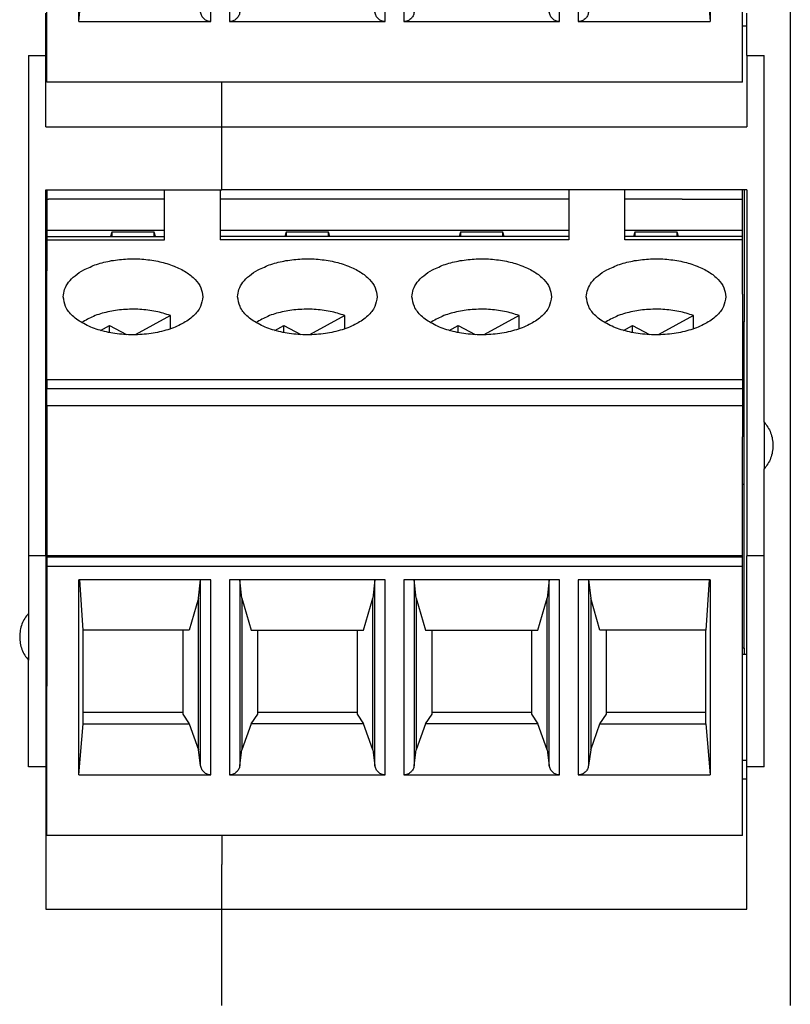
# Model space of a CAD drawing. Header units: inches. Extents: x -1190 to -677, y -1057 to -660.
# Tile 24 of 31: x -966 to -943, y -717 to -688. Entities that reach past the tile are written whole.
import ezdxf

# ---------------------------------------------------------------- set-up
doc = ezdxf.new("R2010")
doc.units = ezdxf.units.IN

# ---------------------------------------------------------------- blocks, each defined once
blk = doc.blocks.new('MSTBO_2_5-4-G1L_H_Select__00364411_1_4__87', base_point=(-964.825, -707.546))
at = {"color": 7, "linetype": 'Continuous'}
for p, q in [((-964.825, -693.312), (-964.825, -693.584)), ((-944.875, -693.584), (-944.875, -693.312)), ((-964.825, -693.584), (-964.825, -694.469)), ((-964.825, -693.584), (-964.775, -693.584)), ((-961.45, -693.584), (-964.775, -693.584)), ((-949.85, -693.584), (-959.85, -693.584)), ((-946.6, -693.584), (-948.25, -693.584)), ((-946.6, -693.584), (-944.875, -693.584)), ((-944.875, -694.469), (-944.875, -693.584)), ((-964.825, -694.469), (-961.45, -694.469)), ((-964.825, -694.469), (-964.825, -694.65)), ((-959.85, -694.469), (-949.85, -694.469)), ((-948.25, -694.469), (-944.875, -694.469)), ((-944.875, -694.65), (-944.875, -694.469)), ((-964.825, -694.65), (-964.825, -694.693)), ((-964.825, -694.693), (-964.825, -694.747)), ((-964.825, -694.747), (-964.825, -695.637)), ((-962.955, -694.532), (-962.995, -694.65)), ((-961.745, -694.532), (-962.955, -694.532)), ((-962.955, -694.532), (-962.955, -694.65)), ((-961.705, -694.65), (-961.745, -694.532)), ((-961.745, -694.65), (-961.745, -694.532)), ((-957.955, -694.532), (-957.995, -694.65)), ((-957.955, -694.532), (-957.955, -694.65)), ((-956.745, -694.532), (-957.955, -694.532)), ((-956.705, -694.65), (-956.745, -694.532)), ((-956.745, -694.65), (-956.745, -694.532)), ((-952.955, -694.532), (-952.995, -694.65)), ((-952.955, -694.532), (-952.955, -694.65)), ((-951.745, -694.532), (-952.955, -694.532)), ((-951.745, -694.65), (-951.745, -694.532)), ((-951.705, -694.65), (-951.745, -694.532)), ((-947.955, -694.532), (-947.995, -694.65)), ((-946.745, -694.532), (-947.955, -694.532)), ((-947.955, -694.532), (-947.955, -694.65)), ((-946.745, -694.65), (-946.745, -694.532)), ((-946.705, -694.65), (-946.745, -694.532)), ((-944.875, -694.747), (-944.875, -694.65)), ((-944.875, -695.637), (-944.875, -694.747)), ((-964.825, -696.538), (-964.825, -695.637)), ((-944.875, -696.304), (-944.875, -695.637)), ((-944.875, -696.304), (-944.875, -696.538)), ((-944.875, -696.538), (-944.875, -698.748)), ((-944.875, -698.748), (-944.875, -699.017)), ((-944.875, -699.017), (-944.875, -699.476)), ((-944.875, -699.476), (-944.875, -699.499)), ((-944.875, -699.499), (-944.875, -700.395)), ((-944.875, -701.256), (-944.875, -700.395)), ((-964.825, -701.256), (-964.825, -703.801)), ((-944.875, -703.801), (-944.875, -701.256)), ((-964.825, -703.801), (-964.825, -703.839)), ((-944.875, -703.839), (-944.875, -703.801)), ((-964.825, -703.839), (-964.825, -704.116)), ((-944.875, -704.116), (-944.875, -703.839)), ((-964.825, -704.116), (-964.825, -707.546)), ((-944.875, -706.64), (-944.875, -704.116))]:
    blk.add_line(p, q, dxfattribs=at)
blk = doc.blocks.new('MSTBT_2_5-4-ST_IP20_KPL_H_Select_9__88', base_point=(-964.825, -711.831))
at = {"color": 7, "linetype": 'Continuous'}
for p, q in [((-961.45, -694.65), (-961.45, -693.312)), ((-959.85, -693.312), (-959.85, -694.65)), ((-949.85, -693.312), (-949.85, -694.65)), ((-948.25, -694.65), (-948.25, -693.312)), ((-964.825, -694.65), (-961.45, -694.65)), ((-964.825, -694.65), (-964.825, -694.693)), ((-964.825, -694.693), (-964.825, -694.747)), ((-964.825, -694.747), (-964.825, -695.637)), ((-961.45, -694.747), (-961.45, -694.65)), ((-949.85, -694.65), (-959.85, -694.65)), ((-959.85, -694.65), (-959.85, -694.747)), ((-949.85, -694.65), (-949.85, -694.747)), ((-948.25, -694.747), (-948.25, -694.65)), ((-944.875, -694.65), (-948.25, -694.65)), ((-944.875, -694.747), (-944.875, -694.65)), ((-944.875, -695.637), (-944.875, -694.747)), ((-964.825, -696.538), (-964.825, -695.637)), ((-944.875, -696.304), (-944.875, -695.637)), ((-944.875, -696.304), (-944.875, -696.538)), ((-964.825, -698.748), (-964.825, -696.538)), ((-944.875, -696.538), (-944.875, -698.748)), ((-961.278, -696.918), (-962.292, -697.47)), ((-961.278, -697.301), (-961.278, -696.918)), ((-956.278, -696.918), (-957.292, -697.47)), ((-956.278, -697.301), (-956.278, -696.918)), ((-951.278, -696.918), (-952.292, -697.47)), ((-951.278, -697.301), (-951.278, -696.918)), ((-946.278, -696.918), (-947.292, -697.47)), ((-946.278, -697.301), (-946.278, -696.918)), ((-963.284, -697.344), (-963.023, -697.202)), ((-963.023, -697.202), (-962.539, -697.465)), ((-963.023, -697.407), (-963.023, -697.202)), ((-958.284, -697.344), (-958.023, -697.202)), ((-958.023, -697.202), (-957.539, -697.465)), ((-958.023, -697.407), (-958.023, -697.202)), ((-953.284, -697.344), (-953.023, -697.202)), ((-953.023, -697.407), (-953.023, -697.202)), ((-953.023, -697.202), (-952.539, -697.465)), ((-948.284, -697.344), (-948.023, -697.202)), ((-948.023, -697.407), (-948.023, -697.202)), ((-948.023, -697.202), (-947.539, -697.465)), ((-964.825, -698.748), (-964.825, -699.017)), ((-944.875, -698.748), (-944.875, -699.017)), ((-964.825, -699.499), (-964.825, -699.017)), ((-944.875, -699.017), (-944.875, -699.476)), ((-964.825, -699.499), (-944.875, -699.499)), ((-964.825, -699.499), (-964.825, -701.256)), ((-944.875, -699.476), (-944.875, -699.499)), ((-944.875, -699.499), (-944.875, -700.395)), ((-944.875, -701.256), (-944.875, -700.395)), ((-964.825, -701.256), (-964.825, -703.801)), ((-944.875, -703.801), (-944.875, -701.256)), ((-964.825, -703.801), (-944.875, -703.801)), ((-964.825, -703.801), (-964.825, -703.839)), ((-944.875, -703.839), (-944.875, -703.801)), ((-964.825, -703.839), (-964.825, -704.116)), ((-944.875, -704.116), (-944.875, -703.839)), ((-964.825, -704.116), (-964.825, -707.546)), ((-944.875, -706.64), (-944.875, -704.116)), ((-963.9, -710.09), (-963.9, -704.493)), ((-960.116, -704.493), (-963.9, -704.493)), ((-963.775, -705.938), (-963.876, -704.493)), ((-960.475, -705.023), (-960.416, -704.493)), ((-955.116, -704.493), (-959.584, -704.493)), ((-959.225, -705.023), (-959.284, -704.493)), ((-955.416, -704.493), (-955.475, -705.023)), ((-950.116, -704.493), (-954.584, -704.493)), ((-954.225, -705.023), (-954.284, -704.493)), ((-950.416, -704.493), (-950.475, -705.023)), ((-945.8, -704.493), (-949.584, -704.493)), ((-949.284, -704.493), (-949.225, -705.023)), ((-945.824, -704.493), (-945.925, -705.938)), ((-945.8, -704.493), (-945.8, -710.09)), ((-960.475, -705.023), (-960.74, -705.938)), ((-960.475, -709.373), (-960.475, -705.023)), ((-959.225, -705.023), (-959.225, -709.373)), ((-959.225, -705.023), (-958.96, -705.938)), ((-955.74, -705.938), (-955.475, -705.023)), ((-955.475, -709.373), (-955.475, -705.023)), ((-954.225, -705.023), (-953.96, -705.938)), ((-954.225, -705.023), (-954.225, -709.373)), ((-950.74, -705.938), (-950.475, -705.023)), ((-950.475, -709.373), (-950.475, -705.023)), ((-948.96, -705.938), (-949.225, -705.023)), ((-949.225, -705.023), (-949.225, -709.373)), ((-963.775, -708.288), (-963.775, -705.938)), ((-960.74, -705.938), (-963.775, -705.938)), ((-960.925, -705.938), (-960.925, -708.288)), ((-958.96, -705.938), (-955.74, -705.938)), ((-958.775, -708.288), (-958.775, -705.938)), ((-955.925, -705.938), (-955.925, -708.288)), ((-953.96, -705.938), (-950.74, -705.938)), ((-953.775, -708.288), (-953.775, -705.938)), ((-950.925, -705.938), (-950.925, -708.288)), ((-945.925, -705.938), (-948.96, -705.938)), ((-948.775, -708.288), (-948.775, -705.938)), ((-945.925, -708.288), (-945.925, -705.938)), ((-944.875, -711.831), (-944.875, -706.64)), ((-964.825, -711.831), (-964.825, -707.546)), ((-963.775, -708.622), (-963.775, -708.288)), ((-963.775, -708.288), (-960.925, -708.288)), ((-960.925, -708.288), (-960.925, -708.344)), ((-958.775, -708.344), (-958.775, -708.288)), ((-958.775, -708.288), (-955.925, -708.288)), ((-955.925, -708.288), (-955.925, -708.344)), ((-953.775, -708.344), (-953.775, -708.288)), ((-953.775, -708.288), (-950.925, -708.288)), ((-950.925, -708.288), (-950.925, -708.344)), ((-948.775, -708.344), (-948.775, -708.288)), ((-948.775, -708.288), (-945.925, -708.288)), ((-945.925, -708.622), (-945.925, -708.288)), ((-960.925, -708.344), (-960.74, -708.622)), ((-958.96, -708.622), (-958.775, -708.344)), ((-955.925, -708.344), (-955.74, -708.622)), ((-953.96, -708.622), (-953.775, -708.344)), ((-950.925, -708.344), (-950.74, -708.622)), ((-948.96, -708.622), (-948.775, -708.344)), ((-963.9, -710.09), (-963.775, -708.622)), ((-963.775, -708.622), (-960.74, -708.622)), ((-960.74, -708.622), (-960.475, -709.373)), ((-958.96, -708.622), (-959.225, -709.373)), ((-955.74, -708.622), (-958.96, -708.622)), ((-955.475, -709.373), (-955.74, -708.622)), ((-953.96, -708.622), (-954.225, -709.373)), ((-950.74, -708.622), (-953.96, -708.622)), ((-950.475, -709.373), (-950.74, -708.622)), ((-949.225, -709.373), (-948.96, -708.622)), ((-948.96, -708.622), (-945.925, -708.622)), ((-945.925, -708.622), (-945.8, -710.09)), ((-960.413, -709.824), (-960.475, -709.373)), ((-959.287, -709.824), (-959.225, -709.373)), ((-955.475, -709.373), (-955.413, -709.824)), ((-954.287, -709.824), (-954.225, -709.373)), ((-950.475, -709.373), (-950.413, -709.824)), ((-949.225, -709.373), (-949.287, -709.824)), ((-963.9, -710.09), (-960.116, -710.09)), ((-959.584, -710.09), (-955.116, -710.09)), ((-954.584, -710.09), (-950.116, -710.09)), ((-949.584, -710.09), (-945.8, -710.09)), ((-944.875, -711.831), (-964.825, -711.831))]:
    blk.add_line(p, q, dxfattribs=at)
at = {"color": 2, "linetype": 'Continuous'}
for p, q in [((-964.825, -694.747), (-961.45, -694.747)), ((-949.85, -694.747), (-959.85, -694.747)), ((-944.875, -694.747), (-948.25, -694.747)), ((-964.825, -698.748), (-944.875, -698.748)), ((-944.875, -699.017), (-964.825, -699.017)), ((-964.825, -703.839), (-944.875, -703.839)), ((-944.875, -704.116), (-964.825, -704.116)), ((-960.413, -709.824), (-960.413, -704.493)), ((-960.116, -710.09), (-960.116, -704.493)), ((-959.584, -704.493), (-959.584, -710.09)), ((-959.287, -704.493), (-959.287, -709.824)), ((-955.413, -709.824), (-955.413, -704.493)), ((-955.116, -710.09), (-955.116, -704.493)), ((-954.584, -704.493), (-954.584, -710.09)), ((-954.287, -704.493), (-954.287, -709.824)), ((-950.413, -709.824), (-950.413, -704.493)), ((-950.116, -710.09), (-950.116, -704.493)), ((-949.584, -704.493), (-949.584, -710.09)), ((-949.287, -704.493), (-949.287, -709.824))]:
    blk.add_line(p, q, dxfattribs=at)
at = {"color": 7, "linetype": 'Continuous'}
for points, knots in [([(-963.764, -695.611), (-963.643, -695.554), (-963.388, -695.434), (-962.961, -695.335), (-962.505, -695.285), (-962.04, -695.295), (-961.592, -695.362), (-961.184, -695.484), (-960.836, -695.654), (-960.57, -695.864), (-960.387, -696.109), (-960.362, -696.294), (-960.35, -696.381)], [0, 0, 0, 0, 0.40181, 0.842026, 1.30584, 1.775734, 2.233539, 2.6624, 3.048927, 3.385907, 3.676067, 3.936289, 3.936289, 3.936289, 3.936289]), ([(-958.764, -695.611), (-958.643, -695.554), (-958.388, -695.434), (-957.961, -695.335), (-957.505, -695.285), (-957.04, -695.295), (-956.592, -695.362), (-956.184, -695.484), (-955.836, -695.654), (-955.57, -695.864), (-955.387, -696.109), (-955.362, -696.294), (-955.35, -696.381)], [0, 0, 0, 0, 0.40181, 0.842026, 1.30584, 1.775734, 2.233539, 2.6624, 3.048927, 3.385907, 3.676067, 3.936289, 3.936289, 3.936289, 3.936289]), ([(-953.764, -695.611), (-953.643, -695.554), (-953.388, -695.434), (-952.961, -695.335), (-952.505, -695.285), (-952.04, -695.295), (-951.592, -695.362), (-951.184, -695.484), (-950.836, -695.654), (-950.57, -695.864), (-950.387, -696.109), (-950.362, -696.294), (-950.35, -696.381)], [0, 0, 0, 0, 0.40181, 0.842026, 1.30584, 1.775734, 2.233539, 2.6624, 3.048927, 3.385907, 3.676067, 3.936289, 3.936289, 3.936289, 3.936289]), ([(-948.764, -695.611), (-948.643, -695.554), (-948.388, -695.434), (-947.961, -695.335), (-947.505, -695.285), (-947.04, -695.295), (-946.592, -695.362), (-946.184, -695.484), (-945.836, -695.654), (-945.57, -695.864), (-945.387, -696.109), (-945.362, -696.294), (-945.35, -696.381)], [0, 0, 0, 0, 0.40181, 0.842026, 1.30584, 1.775734, 2.233539, 2.6624, 3.048927, 3.385907, 3.676067, 3.936289, 3.936289, 3.936289, 3.936289]), ([(-964.35, -696.381), (-964.342, -696.309), (-964.325, -696.158), (-964.199, -695.95), (-964.011, -695.759), (-963.85, -695.662), (-963.764, -695.611)], [0, 0, 0, 0, 0.215954, 0.449852, 0.713715, 1.01223, 1.01223, 1.01223, 1.01223]), ([(-959.35, -696.381), (-959.342, -696.309), (-959.325, -696.158), (-959.199, -695.95), (-959.011, -695.759), (-958.85, -695.662), (-958.764, -695.611)], [0, 0, 0, 0, 0.215954, 0.449852, 0.713715, 1.01223, 1.01223, 1.01223, 1.01223]), ([(-954.35, -696.381), (-954.342, -696.309), (-954.325, -696.158), (-954.199, -695.95), (-954.011, -695.759), (-953.85, -695.662), (-953.764, -695.611)], [0, 0, 0, 0, 0.215954, 0.449852, 0.713715, 1.01223, 1.01223, 1.01223, 1.01223]), ([(-949.35, -696.381), (-949.342, -696.309), (-949.325, -696.158), (-949.199, -695.95), (-949.011, -695.759), (-948.85, -695.662), (-948.764, -695.611)], [0, 0, 0, 0, 0.215954, 0.449852, 0.713715, 1.01223, 1.01223, 1.01223, 1.01223]), ([(-960.35, -696.381), (-960.365, -696.478), (-960.397, -696.686), (-960.624, -696.953), (-960.945, -697.174), (-961.361, -697.342), (-961.839, -697.447), (-962.35, -697.482), (-962.861, -697.447), (-963.339, -697.342), (-963.755, -697.174), (-964.076, -696.953), (-964.303, -696.686), (-964.335, -696.478), (-964.35, -696.381)], [0, 0, 0, 0, 0.290046, 0.620104, 1.009866, 1.458796, 1.953281, 2.472248, 2.991215, 3.485699, 3.934629, 4.324392, 4.65445, 4.944495, 4.944495, 4.944495, 4.944495]), ([(-955.35, -696.381), (-955.365, -696.478), (-955.397, -696.686), (-955.624, -696.953), (-955.945, -697.174), (-956.361, -697.342), (-956.839, -697.447), (-957.35, -697.482), (-957.861, -697.447), (-958.339, -697.342), (-958.755, -697.174), (-959.076, -696.953), (-959.303, -696.686), (-959.335, -696.478), (-959.35, -696.381)], [0, 0, 0, 0, 0.290046, 0.620104, 1.009866, 1.458796, 1.953281, 2.472248, 2.991215, 3.485699, 3.934629, 4.324392, 4.65445, 4.944495, 4.944495, 4.944495, 4.944495]), ([(-950.35, -696.381), (-950.365, -696.478), (-950.397, -696.686), (-950.624, -696.953), (-950.945, -697.174), (-951.361, -697.342), (-951.839, -697.447), (-952.35, -697.482), (-952.861, -697.447), (-953.339, -697.342), (-953.755, -697.174), (-954.076, -696.953), (-954.303, -696.686), (-954.335, -696.478), (-954.35, -696.381)], [0, 0, 0, 0, 0.290046, 0.620104, 1.009866, 1.458796, 1.953281, 2.472248, 2.991215, 3.485699, 3.934629, 4.324392, 4.65445, 4.944495, 4.944495, 4.944495, 4.944495]), ([(-945.35, -696.381), (-945.365, -696.478), (-945.397, -696.686), (-945.624, -696.953), (-945.945, -697.174), (-946.361, -697.342), (-946.839, -697.447), (-947.35, -697.482), (-947.861, -697.447), (-948.339, -697.342), (-948.755, -697.174), (-949.076, -696.953), (-949.303, -696.686), (-949.335, -696.478), (-949.35, -696.381)], [0, 0, 0, 0, 0.290046, 0.620104, 1.009866, 1.458796, 1.953281, 2.472248, 2.991215, 3.485699, 3.934629, 4.324392, 4.65445, 4.944495, 4.944495, 4.944495, 4.944495]), ([(-961.278, -696.918), (-961.416, -696.875), (-961.701, -696.785), (-962.155, -696.734), (-962.619, -696.737), (-963.066, -696.804), (-963.476, -696.921), (-963.711, -697.055), (-963.822, -697.119)], [0, 0, 0, 0, 0.433279, 0.894079, 1.363331, 1.820954, 2.248267, 2.630614, 2.630614, 2.630614, 2.630614]), ([(-956.278, -696.918), (-956.416, -696.875), (-956.701, -696.785), (-957.155, -696.734), (-957.619, -696.737), (-958.066, -696.804), (-958.476, -696.921), (-958.711, -697.055), (-958.822, -697.119)], [0, 0, 0, 0, 0.433279, 0.894079, 1.363331, 1.820954, 2.248267, 2.630614, 2.630614, 2.630614, 2.630614]), ([(-951.278, -696.918), (-951.416, -696.875), (-951.701, -696.785), (-952.155, -696.734), (-952.619, -696.737), (-953.066, -696.804), (-953.476, -696.921), (-953.711, -697.055), (-953.822, -697.119)], [0, 0, 0, 0, 0.433279, 0.894079, 1.363331, 1.820954, 2.248267, 2.630614, 2.630614, 2.630614, 2.630614]), ([(-946.278, -696.918), (-946.416, -696.875), (-946.701, -696.785), (-947.155, -696.734), (-947.619, -696.737), (-948.066, -696.804), (-948.476, -696.921), (-948.711, -697.055), (-948.822, -697.119)], [0, 0, 0, 0, 0.433279, 0.894079, 1.363331, 1.820954, 2.248267, 2.630614, 2.630614, 2.630614, 2.630614]), ([(-960.116, -710.09), (-960.152, -710.086), (-960.224, -710.079), (-960.317, -710.019), (-960.387, -709.932), (-960.405, -709.86), (-960.413, -709.824)], [0, 0, 0, 0, 0.1068649, 0.2144446, 0.3230942, 0.4326417, 0.4326417, 0.4326417, 0.4326417]), ([(-959.287, -709.824), (-959.295, -709.86), (-959.313, -709.932), (-959.383, -710.019), (-959.476, -710.079), (-959.548, -710.086), (-959.584, -710.09)], [0, 0, 0, 0, 0.1095476, 0.2181972, 0.3257768, 0.4326417, 0.4326417, 0.4326417, 0.4326417]), ([(-955.116, -710.09), (-955.152, -710.086), (-955.224, -710.079), (-955.317, -710.019), (-955.387, -709.932), (-955.405, -709.86), (-955.413, -709.824)], [0, 0, 0, 0, 0.1068649, 0.2144446, 0.3230942, 0.4326417, 0.4326417, 0.4326417, 0.4326417]), ([(-954.287, -709.824), (-954.295, -709.86), (-954.313, -709.932), (-954.383, -710.019), (-954.476, -710.079), (-954.548, -710.086), (-954.584, -710.09)], [0, 0, 0, 0, 0.1095476, 0.2181972, 0.3257768, 0.4326417, 0.4326417, 0.4326417, 0.4326417]), ([(-950.116, -710.09), (-950.152, -710.086), (-950.224, -710.079), (-950.317, -710.019), (-950.387, -709.932), (-950.405, -709.86), (-950.413, -709.824)], [0, 0, 0, 0, 0.1068649, 0.2144446, 0.3230942, 0.4326417, 0.4326417, 0.4326417, 0.4326417]), ([(-949.287, -709.824), (-949.295, -709.86), (-949.313, -709.932), (-949.383, -710.019), (-949.476, -710.079), (-949.548, -710.086), (-949.584, -710.09)], [0, 0, 0, 0, 0.1095476, 0.2181972, 0.3257768, 0.4326417, 0.4326417, 0.4326417, 0.4326417])]:
    blk.add_open_spline(points, degree=3, knots=knots, dxfattribs=at)
blk = doc.blocks.new('MSTBT_2_5-4-ST_IP20_KPL_H_Select_10_6__89', base_point=(-944.825, -706.64))
at = {"color": 7, "linetype": 'Continuous'}
for p, q in [((-944.825, -694.65), (-944.825, -694.693)), ((-944.825, -694.693), (-944.825, -694.924)), ((-944.825, -694.924), (-944.825, -695.932)), ((-944.825, -695.932), (-944.825, -695.964)), ((-944.825, -695.964), (-944.825, -696.304)), ((-944.825, -696.304), (-944.825, -696.782)), ((-944.825, -696.782), (-944.825, -697.095)), ((-944.825, -701.751), (-944.825, -697.095)), ((-944.825, -705.491), (-944.825, -701.751)), ((-944.825, -705.981), (-944.825, -705.491)), ((-944.825, -706.457), (-944.825, -705.981)), ((-944.825, -706.457), (-944.825, -706.64))]:
    blk.add_line(p, q, dxfattribs=at)
blk = doc.blocks.new('mstbo_2_5-4-g1r_1_4__90', base_point=(-964.775, -706.64))
at = {"color": 7, "linetype": 'Continuous'}
for p, q in [((-944.825, -693.312), (-944.825, -694.65)), ((-961.45, -693.584), (-964.775, -693.584)), ((-949.85, -693.584), (-959.85, -693.584)), ((-946.6, -693.584), (-948.25, -693.584)), ((-944.825, -694.65), (-944.825, -694.693)), ((-944.825, -694.693), (-944.825, -694.924)), ((-944.825, -694.924), (-944.825, -695.932)), ((-944.825, -695.932), (-944.825, -695.964)), ((-944.825, -695.964), (-944.825, -696.304)), ((-944.825, -696.304), (-944.825, -696.782)), ((-944.825, -696.782), (-944.825, -697.095)), ((-944.875, -697.095), (-944.825, -697.095)), ((-944.825, -701.751), (-944.825, -697.095)), ((-944.875, -701.751), (-944.825, -701.751)), ((-944.825, -705.491), (-944.825, -701.751)), ((-944.825, -705.981), (-944.825, -705.491)), ((-944.825, -706.457), (-944.825, -705.981)), ((-944.825, -706.457), (-944.875, -706.457)), ((-944.825, -706.457), (-944.825, -706.64))]:
    blk.add_line(p, q, dxfattribs=at)
blk = doc.blocks.new('MSTBT_2_5-4-ST_IP20_KPL_H_Select_4__95', base_point=(-964.825, -690.231))
at = {"color": 7, "linetype": 'Continuous'}
for p, q in [((-961.45, -673.05), (-961.45, -672.078)), ((-959.85, -672.078), (-959.85, -673.05)), ((-949.85, -672.078), (-949.85, -673.05)), ((-948.25, -673.05), (-948.25, -672.078)), ((-964.825, -673.05), (-961.45, -673.05)), ((-964.825, -673.05), (-964.825, -673.093)), ((-964.825, -673.093), (-964.825, -673.147)), ((-964.825, -673.147), (-964.825, -674.037)), ((-961.45, -673.147), (-961.45, -673.05)), ((-949.85, -673.05), (-959.85, -673.05)), ((-959.85, -673.05), (-959.85, -673.147)), ((-949.85, -673.05), (-949.85, -673.147)), ((-944.875, -673.05), (-948.25, -673.05)), ((-948.25, -673.147), (-948.25, -673.05)), ((-944.875, -673.147), (-944.875, -673.05)), ((-944.875, -674.037), (-944.875, -673.147)), ((-964.825, -674.938), (-964.825, -674.037)), ((-944.875, -674.704), (-944.875, -674.037)), ((-944.875, -674.704), (-944.875, -674.938)), ((-964.825, -677.148), (-964.825, -674.938)), ((-944.875, -674.938), (-944.875, -677.148)), ((-961.278, -675.318), (-962.292, -675.87)), ((-961.278, -675.701), (-961.278, -675.318)), ((-956.278, -675.318), (-957.292, -675.87)), ((-956.278, -675.701), (-956.278, -675.318)), ((-951.278, -675.318), (-952.292, -675.87)), ((-951.278, -675.701), (-951.278, -675.318)), ((-946.278, -675.318), (-947.292, -675.87)), ((-946.278, -675.701), (-946.278, -675.318)), ((-963.284, -675.744), (-963.023, -675.602)), ((-963.023, -675.807), (-963.023, -675.602)), ((-963.023, -675.602), (-962.539, -675.865)), ((-958.284, -675.744), (-958.023, -675.602)), ((-958.023, -675.807), (-958.023, -675.602)), ((-958.023, -675.602), (-957.539, -675.865)), ((-953.284, -675.744), (-953.023, -675.602)), ((-953.023, -675.807), (-953.023, -675.602)), ((-953.023, -675.602), (-952.539, -675.865)), ((-948.284, -675.744), (-948.023, -675.602)), ((-948.023, -675.602), (-947.539, -675.865)), ((-948.023, -675.807), (-948.023, -675.602)), ((-964.825, -677.148), (-964.825, -677.417)), ((-944.875, -677.148), (-944.875, -677.417)), ((-964.825, -677.417), (-964.825, -677.899)), ((-944.875, -677.417), (-944.875, -677.876)), ((-964.825, -677.899), (-944.875, -677.899)), ((-964.825, -677.899), (-964.825, -679.656)), ((-944.875, -677.876), (-944.875, -677.899)), ((-944.875, -677.899), (-944.875, -678.795)), ((-944.875, -679.656), (-944.875, -678.795)), ((-964.825, -679.656), (-964.825, -682.201)), ((-944.875, -682.201), (-944.875, -679.656)), ((-964.825, -682.201), (-944.875, -682.201)), ((-964.825, -682.201), (-964.825, -682.239)), ((-964.825, -682.239), (-964.825, -682.516)), ((-944.875, -682.239), (-944.875, -682.201)), ((-944.875, -682.516), (-944.875, -682.239)), ((-964.825, -682.516), (-964.825, -685.946)), ((-944.875, -685.056), (-944.875, -682.516)), ((-960.116, -682.893), (-963.9, -682.893)), ((-963.9, -688.49), (-963.9, -682.893)), ((-963.775, -684.338), (-963.876, -682.893)), ((-960.475, -683.423), (-960.416, -682.893)), ((-955.116, -682.893), (-959.584, -682.893)), ((-959.225, -683.423), (-959.284, -682.893)), ((-955.416, -682.893), (-955.475, -683.423)), ((-950.116, -682.893), (-954.584, -682.893)), ((-954.225, -683.423), (-954.284, -682.893)), ((-950.416, -682.893), (-950.475, -683.423)), ((-945.8, -682.893), (-949.584, -682.893)), ((-949.284, -682.893), (-949.225, -683.423)), ((-945.824, -682.893), (-945.925, -684.338)), ((-945.8, -682.893), (-945.8, -688.49)), ((-960.475, -683.423), (-960.74, -684.338)), ((-960.475, -687.773), (-960.475, -683.423)), ((-959.225, -683.423), (-959.225, -687.773)), ((-959.225, -683.423), (-958.96, -684.338)), ((-955.74, -684.338), (-955.475, -683.423)), ((-955.475, -687.773), (-955.475, -683.423)), ((-954.225, -683.423), (-954.225, -687.773)), ((-954.225, -683.423), (-953.96, -684.338)), ((-950.74, -684.338), (-950.475, -683.423)), ((-950.475, -687.773), (-950.475, -683.423)), ((-949.225, -683.423), (-949.225, -687.773)), ((-948.96, -684.338), (-949.225, -683.423)), ((-960.74, -684.338), (-963.775, -684.338)), ((-963.775, -686.688), (-963.775, -684.338)), ((-960.925, -684.338), (-960.925, -686.688)), ((-958.96, -684.338), (-955.74, -684.338)), ((-958.775, -686.688), (-958.775, -684.338)), ((-955.925, -684.338), (-955.925, -686.688)), ((-953.96, -684.338), (-950.74, -684.338)), ((-953.775, -686.688), (-953.775, -684.338)), ((-950.925, -684.338), (-950.925, -686.688)), ((-945.925, -684.338), (-948.96, -684.338)), ((-948.775, -686.688), (-948.775, -684.338)), ((-945.925, -686.688), (-945.925, -684.338)), ((-944.875, -685.946), (-944.875, -685.056)), ((-964.825, -690.231), (-964.825, -685.946)), ((-944.875, -690.231), (-944.875, -685.946)), ((-963.775, -687.022), (-963.775, -686.688)), ((-963.775, -686.688), (-960.925, -686.688)), ((-960.925, -686.688), (-960.925, -686.744)), ((-960.925, -686.744), (-960.74, -687.022)), ((-958.96, -687.022), (-958.775, -686.744)), ((-958.775, -686.744), (-958.775, -686.688)), ((-958.775, -686.688), (-955.925, -686.688)), ((-955.925, -686.688), (-955.925, -686.744)), ((-955.925, -686.744), (-955.74, -687.022)), ((-953.96, -687.022), (-953.775, -686.744)), ((-953.775, -686.744), (-953.775, -686.688)), ((-953.775, -686.688), (-950.925, -686.688)), ((-950.925, -686.688), (-950.925, -686.744)), ((-950.925, -686.744), (-950.74, -687.022)), ((-948.96, -687.022), (-948.775, -686.744)), ((-948.775, -686.744), (-948.775, -686.688)), ((-948.775, -686.688), (-945.925, -686.688)), ((-945.925, -687.022), (-945.925, -686.688)), ((-963.9, -688.49), (-963.775, -687.022)), ((-963.775, -687.022), (-960.74, -687.022)), ((-960.74, -687.022), (-960.475, -687.773)), ((-958.96, -687.022), (-959.225, -687.773)), ((-955.74, -687.022), (-958.96, -687.022)), ((-955.475, -687.773), (-955.74, -687.022)), ((-953.96, -687.022), (-954.225, -687.773)), ((-950.74, -687.022), (-953.96, -687.022)), ((-950.475, -687.773), (-950.74, -687.022)), ((-949.225, -687.773), (-948.96, -687.022)), ((-948.96, -687.022), (-945.925, -687.022)), ((-945.925, -687.022), (-945.8, -688.49)), ((-960.413, -688.224), (-960.475, -687.773)), ((-959.287, -688.224), (-959.225, -687.773)), ((-955.475, -687.773), (-955.413, -688.224)), ((-954.287, -688.224), (-954.225, -687.773)), ((-950.475, -687.773), (-950.413, -688.224)), ((-949.225, -687.773), (-949.287, -688.224)), ((-963.9, -688.49), (-960.116, -688.49)), ((-959.584, -688.49), (-955.116, -688.49)), ((-954.584, -688.49), (-950.116, -688.49)), ((-949.584, -688.49), (-945.8, -688.49)), ((-944.875, -690.231), (-964.825, -690.231))]:
    blk.add_line(p, q, dxfattribs=at)
at = {"color": 2, "linetype": 'Continuous'}
for p, q in [((-964.825, -673.147), (-961.45, -673.147)), ((-949.85, -673.147), (-959.85, -673.147)), ((-944.875, -673.147), (-948.25, -673.147)), ((-964.825, -677.148), (-944.875, -677.148)), ((-944.875, -677.417), (-964.825, -677.417)), ((-964.825, -682.239), (-944.875, -682.239)), ((-944.875, -682.516), (-964.825, -682.516)), ((-960.413, -688.224), (-960.413, -682.893)), ((-960.116, -688.49), (-960.116, -682.893)), ((-959.584, -682.893), (-959.584, -688.49)), ((-959.287, -682.893), (-959.287, -688.224)), ((-955.413, -688.224), (-955.413, -682.893)), ((-955.116, -688.49), (-955.116, -682.893)), ((-954.584, -682.893), (-954.584, -688.49)), ((-954.287, -682.893), (-954.287, -688.224)), ((-950.413, -688.224), (-950.413, -682.893)), ((-950.116, -688.49), (-950.116, -682.893)), ((-949.584, -682.893), (-949.584, -688.49)), ((-949.287, -682.893), (-949.287, -688.224))]:
    blk.add_line(p, q, dxfattribs=at)
at = {"color": 7, "linetype": 'Continuous'}
for points, knots in [([(-963.764, -674.011), (-963.643, -673.954), (-963.388, -673.834), (-962.961, -673.735), (-962.505, -673.685), (-962.04, -673.695), (-961.592, -673.762), (-961.184, -673.884), (-960.836, -674.054), (-960.57, -674.264), (-960.387, -674.509), (-960.362, -674.694), (-960.35, -674.781)], [0, 0, 0, 0, 0.40181, 0.842026, 1.30584, 1.775734, 2.233539, 2.6624, 3.048927, 3.385907, 3.676067, 3.936289, 3.936289, 3.936289, 3.936289]), ([(-958.764, -674.011), (-958.643, -673.954), (-958.388, -673.834), (-957.961, -673.735), (-957.505, -673.685), (-957.04, -673.695), (-956.592, -673.762), (-956.184, -673.884), (-955.836, -674.054), (-955.57, -674.264), (-955.387, -674.509), (-955.362, -674.694), (-955.35, -674.781)], [0, 0, 0, 0, 0.40181, 0.842026, 1.30584, 1.775734, 2.233539, 2.6624, 3.048927, 3.385907, 3.676067, 3.936289, 3.936289, 3.936289, 3.936289]), ([(-953.764, -674.011), (-953.643, -673.954), (-953.388, -673.834), (-952.961, -673.735), (-952.505, -673.685), (-952.04, -673.695), (-951.592, -673.762), (-951.184, -673.884), (-950.836, -674.054), (-950.57, -674.264), (-950.387, -674.509), (-950.362, -674.694), (-950.35, -674.781)], [0, 0, 0, 0, 0.40181, 0.842026, 1.30584, 1.775734, 2.233539, 2.6624, 3.048927, 3.385907, 3.676067, 3.936289, 3.936289, 3.936289, 3.936289]), ([(-948.764, -674.011), (-948.643, -673.954), (-948.388, -673.834), (-947.961, -673.735), (-947.505, -673.685), (-947.04, -673.695), (-946.592, -673.762), (-946.184, -673.884), (-945.836, -674.054), (-945.57, -674.264), (-945.387, -674.509), (-945.362, -674.694), (-945.35, -674.781)], [0, 0, 0, 0, 0.40181, 0.842026, 1.30584, 1.775734, 2.233539, 2.6624, 3.048927, 3.385907, 3.676067, 3.936289, 3.936289, 3.936289, 3.936289]), ([(-964.35, -674.781), (-964.342, -674.709), (-964.325, -674.558), (-964.199, -674.35), (-964.011, -674.159), (-963.85, -674.062), (-963.764, -674.011)], [0, 0, 0, 0, 0.215954, 0.449852, 0.713715, 1.01223, 1.01223, 1.01223, 1.01223]), ([(-959.35, -674.781), (-959.342, -674.709), (-959.325, -674.558), (-959.199, -674.35), (-959.011, -674.159), (-958.85, -674.062), (-958.764, -674.011)], [0, 0, 0, 0, 0.215954, 0.449852, 0.713715, 1.01223, 1.01223, 1.01223, 1.01223]), ([(-954.35, -674.781), (-954.342, -674.709), (-954.325, -674.558), (-954.199, -674.35), (-954.011, -674.159), (-953.85, -674.062), (-953.764, -674.011)], [0, 0, 0, 0, 0.215954, 0.449852, 0.713715, 1.01223, 1.01223, 1.01223, 1.01223]), ([(-949.35, -674.781), (-949.342, -674.709), (-949.325, -674.558), (-949.199, -674.35), (-949.011, -674.159), (-948.85, -674.062), (-948.764, -674.011)], [0, 0, 0, 0, 0.215954, 0.449852, 0.713715, 1.01223, 1.01223, 1.01223, 1.01223]), ([(-960.35, -674.781), (-960.365, -674.878), (-960.397, -675.086), (-960.624, -675.353), (-960.945, -675.574), (-961.361, -675.742), (-961.839, -675.847), (-962.35, -675.882), (-962.861, -675.847), (-963.339, -675.742), (-963.755, -675.574), (-964.076, -675.353), (-964.303, -675.086), (-964.335, -674.878), (-964.35, -674.781)], [0, 0, 0, 0, 0.290046, 0.620104, 1.009866, 1.458796, 1.953281, 2.472248, 2.991215, 3.485699, 3.934629, 4.324392, 4.65445, 4.944495, 4.944495, 4.944495, 4.944495]), ([(-955.35, -674.781), (-955.365, -674.878), (-955.397, -675.086), (-955.624, -675.353), (-955.945, -675.574), (-956.361, -675.742), (-956.839, -675.847), (-957.35, -675.882), (-957.861, -675.847), (-958.339, -675.742), (-958.755, -675.574), (-959.076, -675.353), (-959.303, -675.086), (-959.335, -674.878), (-959.35, -674.781)], [0, 0, 0, 0, 0.290046, 0.620104, 1.009866, 1.458796, 1.953281, 2.472248, 2.991215, 3.485699, 3.934629, 4.324392, 4.65445, 4.944495, 4.944495, 4.944495, 4.944495]), ([(-950.35, -674.781), (-950.365, -674.878), (-950.397, -675.086), (-950.624, -675.353), (-950.945, -675.574), (-951.361, -675.742), (-951.839, -675.847), (-952.35, -675.882), (-952.861, -675.847), (-953.339, -675.742), (-953.755, -675.574), (-954.076, -675.353), (-954.303, -675.086), (-954.335, -674.878), (-954.35, -674.781)], [0, 0, 0, 0, 0.290046, 0.620104, 1.009866, 1.458796, 1.953281, 2.472248, 2.991215, 3.485699, 3.934629, 4.324392, 4.65445, 4.944495, 4.944495, 4.944495, 4.944495]), ([(-945.35, -674.781), (-945.365, -674.878), (-945.397, -675.086), (-945.624, -675.353), (-945.945, -675.574), (-946.361, -675.742), (-946.839, -675.847), (-947.35, -675.882), (-947.861, -675.847), (-948.339, -675.742), (-948.755, -675.574), (-949.076, -675.353), (-949.303, -675.086), (-949.335, -674.878), (-949.35, -674.781)], [0, 0, 0, 0, 0.290046, 0.620104, 1.009866, 1.458796, 1.953281, 2.472248, 2.991215, 3.485699, 3.934629, 4.324392, 4.65445, 4.944495, 4.944495, 4.944495, 4.944495]), ([(-961.278, -675.318), (-961.416, -675.275), (-961.701, -675.185), (-962.155, -675.134), (-962.619, -675.137), (-963.066, -675.204), (-963.476, -675.321), (-963.711, -675.455), (-963.822, -675.519)], [0, 0, 0, 0, 0.433279, 0.894079, 1.363331, 1.820954, 2.248267, 2.630614, 2.630614, 2.630614, 2.630614]), ([(-956.278, -675.318), (-956.416, -675.275), (-956.701, -675.185), (-957.155, -675.134), (-957.619, -675.137), (-958.066, -675.204), (-958.476, -675.321), (-958.711, -675.455), (-958.822, -675.519)], [0, 0, 0, 0, 0.433279, 0.894079, 1.363331, 1.820954, 2.248267, 2.630614, 2.630614, 2.630614, 2.630614]), ([(-951.278, -675.318), (-951.416, -675.275), (-951.701, -675.185), (-952.155, -675.134), (-952.619, -675.137), (-953.066, -675.204), (-953.476, -675.321), (-953.711, -675.455), (-953.822, -675.519)], [0, 0, 0, 0, 0.433279, 0.894079, 1.363331, 1.820954, 2.248267, 2.630614, 2.630614, 2.630614, 2.630614]), ([(-946.278, -675.318), (-946.416, -675.275), (-946.701, -675.185), (-947.155, -675.134), (-947.619, -675.137), (-948.066, -675.204), (-948.476, -675.321), (-948.711, -675.455), (-948.822, -675.519)], [0, 0, 0, 0, 0.433279, 0.894079, 1.363331, 1.820954, 2.248267, 2.630614, 2.630614, 2.630614, 2.630614]), ([(-960.116, -688.49), (-960.152, -688.486), (-960.224, -688.479), (-960.317, -688.419), (-960.387, -688.332), (-960.405, -688.26), (-960.413, -688.224)], [0, 0, 0, 0, 0.1068649, 0.2144446, 0.3230942, 0.4326417, 0.4326417, 0.4326417, 0.4326417]), ([(-959.287, -688.224), (-959.295, -688.26), (-959.313, -688.332), (-959.383, -688.419), (-959.476, -688.479), (-959.548, -688.486), (-959.584, -688.49)], [0, 0, 0, 0, 0.1095476, 0.2181972, 0.3257768, 0.4326417, 0.4326417, 0.4326417, 0.4326417]), ([(-955.116, -688.49), (-955.152, -688.486), (-955.224, -688.479), (-955.317, -688.419), (-955.387, -688.332), (-955.405, -688.26), (-955.413, -688.224)], [0, 0, 0, 0, 0.1068649, 0.2144446, 0.3230942, 0.4326417, 0.4326417, 0.4326417, 0.4326417]), ([(-954.287, -688.224), (-954.295, -688.26), (-954.313, -688.332), (-954.383, -688.419), (-954.476, -688.479), (-954.548, -688.486), (-954.584, -688.49)], [0, 0, 0, 0, 0.1095476, 0.2181972, 0.3257768, 0.4326417, 0.4326417, 0.4326417, 0.4326417]), ([(-950.116, -688.49), (-950.152, -688.486), (-950.224, -688.479), (-950.317, -688.419), (-950.387, -688.332), (-950.405, -688.26), (-950.413, -688.224)], [0, 0, 0, 0, 0.1068649, 0.2144446, 0.3230942, 0.4326417, 0.4326417, 0.4326417, 0.4326417]), ([(-949.287, -688.224), (-949.295, -688.26), (-949.313, -688.332), (-949.383, -688.419), (-949.476, -688.479), (-949.548, -688.486), (-949.584, -688.49)], [0, 0, 0, 0, 0.1095476, 0.2181972, 0.3257768, 0.4326417, 0.4326417, 0.4326417, 0.4326417])]:
    blk.add_open_spline(points, degree=3, knots=knots, dxfattribs=at)
blk = doc.blocks.new('ME_MAX_22_5_GEH-R_2-2_H_Select__97', base_point=(-959.8, -772.699))
at = {"color": 7, "linetype": 'Continuous'}
for p, q in [((-943.5, -669.326), (-943.5, -716.699)), ((-944.75, -688.622), (-944.75, -688.249)), ((-944.75, -688.622), (-944.875, -688.622)), ((-944.75, -689.466), (-944.75, -688.622)), ((-944.75, -689.466), (-944.25, -689.466)), ((-944.75, -689.466), (-944.75, -691.508)), ((-944.25, -699.978), (-944.25, -689.466)), ((-959.8, -691.508), (-959.8, -690.231)), ((-959.8, -691.508), (-944.75, -691.508)), ((-959.8, -693.312), (-959.8, -691.508)), ((-944.75, -693.312), (-959.8, -693.312)), ((-944.75, -693.312), (-944.75, -703.809)), ((-944.25, -699.978), (-944.25, -701.311)), ((-944.25, -703.809), (-944.25, -701.311)), ((-944.25, -703.809), (-944.75, -703.809)), ((-944.75, -706.64), (-944.75, -703.809)), ((-944.25, -709.855), (-944.25, -703.809)), ((-944.75, -706.64), (-944.875, -706.64)), ((-944.75, -709.663), (-944.75, -706.64)), ((-944.875, -709.663), (-944.75, -709.663)), ((-944.75, -709.855), (-944.75, -709.663)), ((-944.25, -709.855), (-944.75, -709.855)), ((-944.75, -710.207), (-944.75, -709.855)), ((-944.875, -710.207), (-944.75, -710.207)), ((-944.75, -713.942), (-944.75, -710.207)), ((-959.8, -711.831), (-959.8, -712.662)), ((-959.8, -713.942), (-959.8, -712.662)), ((-959.8, -713.942), (-944.75, -713.942)), ((-959.8, -715.299), (-959.8, -713.942)), ((-959.8, -716.699), (-959.8, -715.299))]:
    blk.add_line(p, q, dxfattribs=at)
for points, knots in [([(-944.25, -699.978), (-944.213, -700.023), (-944.137, -700.115), (-944.06, -700.28), (-944.009, -700.458), (-944.003, -700.582), (-944, -700.645)], [0, 0, 0, 0, 0.1746961, 0.3552408, 0.5402327, 0.7276158, 0.7276158, 0.7276158, 0.7276158]), ([(-944, -700.645), (-944.003, -700.707), (-944.009, -700.832), (-944.06, -701.01), (-944.137, -701.175), (-944.213, -701.266), (-944.25, -701.311)], [0, 0, 0, 0, 0.1873831, 0.3723751, 0.5529197, 0.7276158, 0.7276158, 0.7276158, 0.7276158])]:
    blk.add_open_spline(points, degree=3, knots=knots, dxfattribs=at)
blk = doc.blocks.new('ME_MAX_45_MT_2-2_H_Select_3__98', base_point=(-982.4, -772.699))
at = {"color": 7, "linetype": 'Continuous'}
for p, q in [((-964.85, -688.622), (-964.85, -688.249)), ((-964.85, -689.466), (-964.85, -688.622)), ((-964.85, -688.622), (-964.825, -688.622)), ((-965.35, -689.466), (-965.35, -703.809)), ((-965.35, -689.466), (-964.85, -689.466)), ((-964.85, -691.508), (-964.85, -689.466)), ((-959.8, -691.508), (-959.8, -690.231)), ((-964.85, -691.508), (-959.8, -691.508)), ((-959.8, -693.312), (-959.8, -691.508)), ((-964.85, -703.809), (-964.85, -693.312)), ((-964.85, -693.312), (-959.8, -693.312)), ((-965.35, -703.809), (-965.35, -705.463)), ((-964.85, -703.809), (-965.35, -703.809)), ((-964.85, -703.809), (-964.85, -706.64)), ((-965.35, -705.463), (-965.35, -706.796)), ((-965.35, -709.855), (-965.35, -706.796)), ((-964.85, -706.64), (-964.85, -709.855)), ((-964.825, -706.64), (-964.85, -706.64)), ((-964.85, -708.024), (-964.825, -708.024)), ((-964.85, -709.855), (-965.35, -709.855)), ((-964.85, -709.855), (-964.85, -710.207)), ((-964.85, -710.207), (-964.825, -710.207)), ((-964.85, -710.207), (-964.85, -713.942)), ((-959.8, -711.831), (-959.8, -712.662)), ((-959.8, -713.942), (-959.8, -712.662)), ((-964.85, -713.942), (-959.8, -713.942)), ((-959.8, -715.299), (-959.8, -713.942)), ((-959.8, -716.699), (-959.8, -715.299))]:
    blk.add_line(p, q, dxfattribs=at)
for points, knots in [([(-965.35, -705.463), (-965.387, -705.508), (-965.463, -705.6), (-965.54, -705.764), (-965.591, -705.943), (-965.597, -706.067), (-965.6, -706.13)], [0, 0, 0, 0, 0.1746961, 0.3552408, 0.5402327, 0.7276158, 0.7276158, 0.7276158, 0.7276158]), ([(-965.6, -706.13), (-965.597, -706.192), (-965.591, -706.317), (-965.54, -706.495), (-965.463, -706.66), (-965.387, -706.751), (-965.35, -706.796)], [0, 0, 0, 0, 0.1873831, 0.3723751, 0.5529197, 0.7276158, 0.7276158, 0.7276158, 0.7276158])]:
    blk.add_open_spline(points, degree=3, knots=knots, dxfattribs=at)
blk = doc.blocks.new('ME_MAX_112_5_2-2_H_Select__99', base_point=(-1056.5, -773.799))
for name, p in [('ME_MAX_45_MT_2-2_H_Select_3__98', (-982.4, -772.699)), ('ME_MAX_22_5_GEH-R_2-2_H_Select__97', (-959.8, -772.699)), ('MSTBT_2_5-4-ST_IP20_KPL_H_Select_4__95', (-964.825, -690.231)), ('MSTBO_2_5-4-G1L_H_Select__00364411_1_4__87', (-964.825, -707.546)), ('MSTBT_2_5-4-ST_IP20_KPL_H_Select_9__88', (-964.825, -711.831)), ('mstbo_2_5-4-g1r_1_4__90', (-964.775, -706.64)), ('MSTBT_2_5-4-ST_IP20_KPL_H_Select_10_6__89', (-944.825, -706.64))]:
    blk.add_blockref(name, p)
blk = doc.blocks.new('Untsicht1', base_point=(-1000, -716.999))
blk.add_blockref('ME_MAX_112_5_2-2_H_Select__99', (-1056.5, -773.799))

msp = doc.modelspace()

# ---------------------------------------------------------------- block references
msp.add_blockref('Untsicht1', (-1000, -716.999))

doc.saveas('drawing.dxf')
